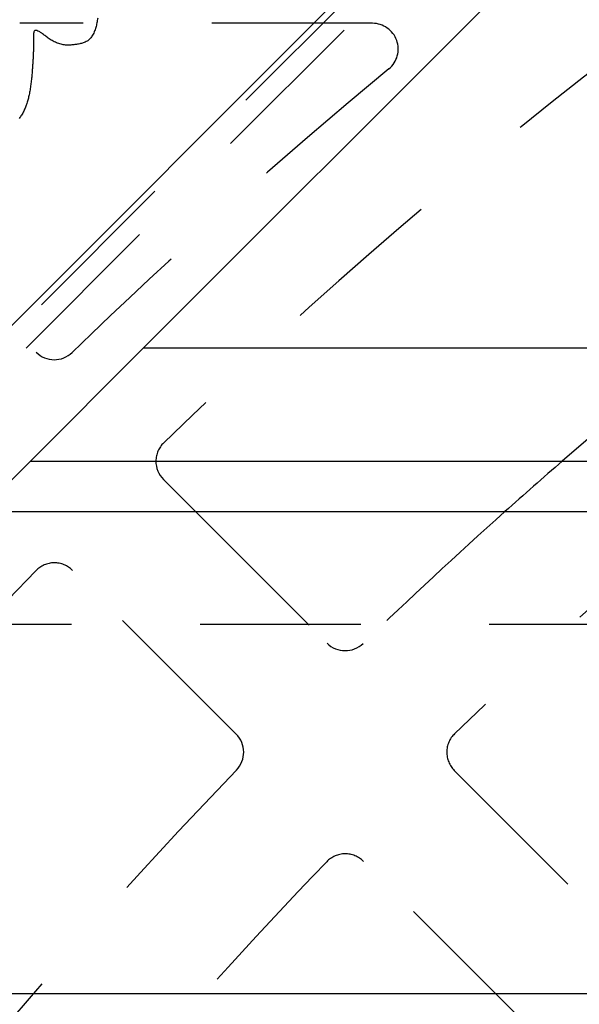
# Model space of a CAD drawing. Extents: x 1 to 20.5, y 0.6 to 13.
# Tile 21 of 27: x 2.405 to 2.84, y 7.283 to 8.049. Entities that reach past the tile are written whole.
import ezdxf

# ---------------------------------------------------------------- set-up
doc = ezdxf.new("R2010")
doc.units = 0
doc.linetypes.add('HIDDEN', pattern=[0.1875, 0.125, -0.0625])
doc.layers.add('ACSRY', color=30, linetype='CONTINUOUS')

msp = doc.modelspace()

# ---------------------------------------------------------------- linework, layer by layer
at = {"layer": 'ACSRY', "color": 30, "linetype": 'HIDDEN'}
for p, q in [((2.8282, 8.23396), (1.93239, 7.33815)), ((1.93239, 7.31629), (2.8282, 8.2121)), ((2.67923, 8.04627), (2.40474, 8.04627)), ((2.29026, 7.91786), (2.41755, 7.79056)), ((2.50089, 7.79352), (2.4132, 7.70582)), ((2.5416, 7.66652), (2.64386, 7.56425)), ((2.57315, 7.49354), (2.44585, 7.62084)), ((5.37014, 7.57882), (2.2862, 7.57882)), ((2.74287, 7.46524), (2.87017, 7.33794)), ((2.79946, 7.26723), (2.67216, 7.39453))]:
    msp.add_line(p, q, dxfattribs=at)
at = {"layer": 'ACSRY', "color": 30, "linetype": 'CONTINUOUS'}
for p, q in [((2.50089, 7.79352), (2.91239, 8.20502)), ((2.78655, 8.19938), (1.93802, 7.35086)), ((8.86989, 7.79352), (2.50089, 7.79352)), ((1.99889, 7.29152), (2.4132, 7.70582)), ((2.4132, 7.70582), (5.37014, 7.70582)), ((2.51656, 7.69155), (2.5416, 7.66652)), ((2.37389, 7.66652), (5.37014, 7.66652)), ((8.86989, 7.29152), (1.99889, 7.29152))]:
    msp.add_line(p, q, dxfattribs=at)
msp.add_lwpolyline([(2.46546, 8.05033, -0.003067), (2.46478, 8.04664, -0.007039), (2.46395, 8.04302, -0.01789), (2.46273, 8.03954, -0.038353), (2.46094, 8.03633, -0.040695), (2.45899, 8.03384, -0.042587), (2.45728, 8.03246, -0.067674), (2.45573, 8.03172, -0.041598), (2.45421, 8.03115, -0.010842), (2.4528, 8.03069, -0.011686), (2.45147, 8.03035, -0.018645), (2.4497, 8.03002, -0.01264), (2.44697, 8.02962, -0.010023), (2.44372, 8.02933, -0.019224), (2.4404, 8.02938, -0.032305), (2.43698, 8.02995, -0.042291), (2.43338, 8.03118, -0.035388), (2.42993, 8.03286, -0.029714), (2.42699, 8.03476, -0.026173), (2.42441, 8.0367, -0.009061), (2.42202, 8.0385, 0.008031), (2.41984, 8.0399, 0.033276), (2.41797, 8.04062, 0.063301), (2.4166, 8.04068, 0.119708), (2.41593, 8.04009, 0.226514), (2.41566, 8.03908, 0.070661), (2.41551, 8.03787, 0.014748), (2.41543, 8.03669, 0.012552), (2.41541, 8.0356, 0.014089), (2.41543, 8.03387, 0.000894), (2.41546, 8.03081, -0.00213), (2.41545, 8.02712, -0.00423), (2.41536, 8.0236, -0.005591), (2.41522, 8.02031, -0.004126), (2.41503, 8.01714, -0.002905), (2.41482, 8.01387, -0.001504), (2.41456, 8.01028, -0.00136), (2.41425, 8.00647, -0.002607), (2.41389, 8.00258, -0.004424), (2.41342, 7.99861, -0.007028), (2.41282, 7.99458, -0.00811), (2.41211, 7.99072, -0.009611), (2.41131, 7.98725, -0.012597), (2.41038, 7.98405, -0.014134), (2.40928, 7.98096, -0.017537), (2.4079, 7.97792, -0.023914), (2.40617, 7.97494, -0.0231), (2.40428, 7.97225, -0.022434)], format="xyb", dxfattribs=at)
at = {"layer": 'ACSRY', "color": 30, "linetype": 'HIDDEN'}
for centre, radius, start, end in [((5.40114, 4.73627), 4.15, 127.19239, 134.02884), ((2.67923, 8.02627), 0.02, 309.60193, 90), ((5.40114, 4.73627), 4.25, 129.60193, 134.06068), ((5.40114, 4.73627), 3.93, 123.60102, 130.92107), ((2.4317, 7.8047), 0.02, 225, 314.06068), ((2.53071, 7.70569), 0.02, 134.02884, 179.63146), ((5.40114, 4.73627), 3.93, 131.78842, 133.98458), ((5.40114, 4.73627), 3.83, 130.08604, 133.94726), ((5.40114, 4.73627), 4.15, 135.97116, 142.80761), ((2.43171, 7.6067), 0.02, 45, 135.97116), ((2.658, 7.5784), 0.02, 225, 313.98458), ((2.55901, 7.4794), 0.02, 316.01542, 44.99998), ((2.75702, 7.47938), 0.02, 133.94726, 225), ((5.40114, 4.73627), 3.93, 136.01542, 141.10632), ((2.65802, 7.38039), 0.02, 45, 136.05274), ((5.40114, 4.73627), 3.83, 136.05274, 139.88897)]:
    msp.add_arc(centre, radius, start, end, dxfattribs=at)
at = {"layer": 'ACSRY', "color": 30, "linetype": 'CONTINUOUS'}
for centre, radius, start, end in [((2.53071, 7.70569), 0.02, 179.63146, 225), ((5.40114, 4.73627), 3.93, 130.92107, 131.78842)]:
    msp.add_arc(centre, radius, start, end, dxfattribs=at)

doc.saveas('drawing.dxf')
